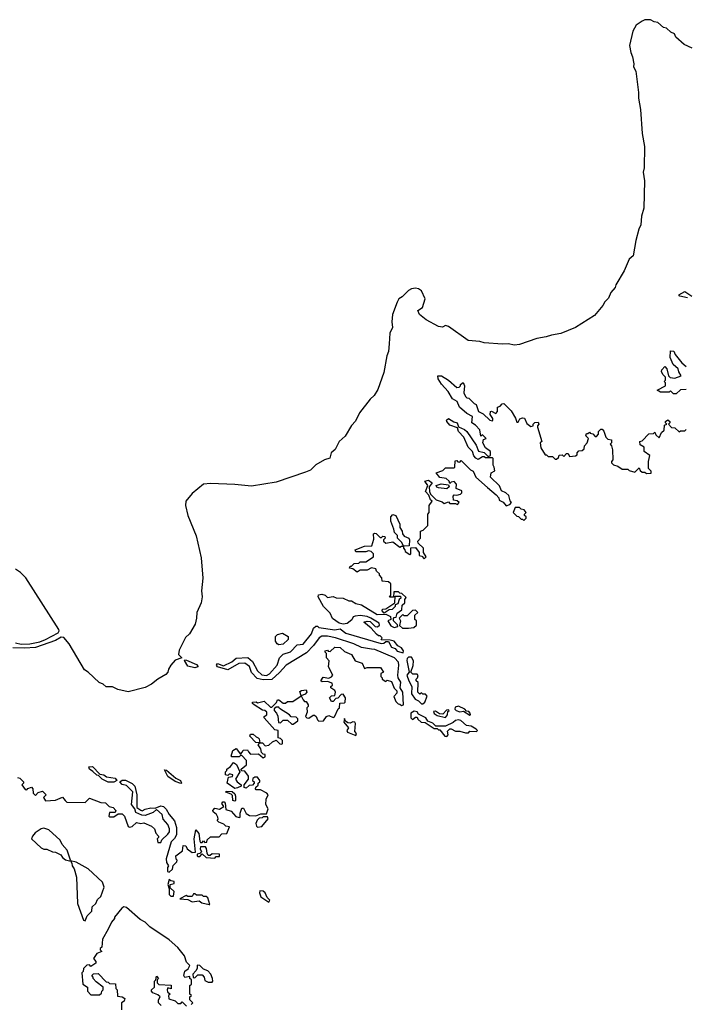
# Model space of a CAD drawing. Extents: x 2470790 to 2659118, y 702284 to 849036.
# Tile 114 of 154: x 2563684 to 2568359, y 794674 to 801585. Entities that reach past the tile are written whole.
import ezdxf

# ---------------------------------------------------------------- set-up
doc = ezdxf.new("R2010")
doc.units = 0

msp = doc.modelspace()

# ---------------------------------------------------------------- linework, layer by layer
at = {"layer": '0CON10XD'}
for points in [[(2568406.7, 801385), (2568351.6, 801411.6), (2568293.3, 801463.3), (2568282.5, 801485), (2568257.5, 801497.5), (2568226.9, 801525), (2568205, 801530.8), (2568166.9, 801565), (2568140.3, 801570.3), (2568115, 801585.3), (2568075, 801583.8), (2568056.7, 801575), (2568013.5, 801546.5), (2567990.3, 801505), (2567967.4, 801405), (2567976.2, 801355), (2567988.1, 801325), (2567996.9, 801275), (2567994.2, 801255), (2568010.3, 801225), (2568029.4, 801075), (2568029.2, 801035), (2568044.7, 800954.7), (2568055, 800787.5), (2568071.9, 800695), (2568068.8, 800545), (2568062.2, 800515), (2568071.9, 800455), (2568067.4, 800262.6), (2568051.9, 800205), (2568047.5, 800145), (2568032.5, 800115), (2568010.8, 800035), (2567991.9, 799928.1), (2567965, 799903.1), (2567928.4, 799821.6), (2567871.4, 799725), (2567866.5, 799705), (2567835, 799669.5), (2567819.7, 799630.3), (2567794.2, 799605.8), (2567780.4, 799579.6), (2567721, 799509), (2567586.4, 799423.6), (2567485, 799382.1), (2567419, 799371), (2567381.9, 799358.1), (2567315, 799348.4), (2567195, 799304.6), (2567160.3, 799299.7), (2567115, 799310.8), (2567075, 799307.4), (2566946.7, 799316.7), (2566915, 799325.8), (2566832.8, 799332.7), (2566695, 799432.5), (2566675, 799437.5), (2566653.6, 799426.4), (2566625, 799431.2), (2566539.5, 799479.5), (2566492.5, 799515), (2566480, 799545), (2566512.5, 799565), (2566532.5, 799625), (2566505, 799682), (2566485, 799696.4), (2566465, 799701.1), (2566435, 799695.9), (2566414.6, 799685), (2566370.9, 799639.1), (2566347.8, 799625), (2566335, 799602.9), (2566302.4, 799515), (2566296.8, 799465), (2566302.1, 799425), (2566283.5, 799385), (2566279.3, 799309.3), (2566273.8, 799256.2), (2566262.5, 799225), (2566242, 799108), (2566200.5, 798989.5), (2566173.6, 798946.4), (2566145, 798920.4), (2566071.8, 798825), (2566042.4, 798767.6), (2566014.5, 798735.5), (2565969.3, 798660.7), (2565927.1, 798625), (2565900.7, 798569.3), (2565872.7, 798545), (2565863.1, 798506.9), (2565825, 798495.3), (2565765, 798460.8), (2565726.3, 798423.7), (2565692, 798408), (2565485, 798340), (2565311.5, 798311.5), (2565195, 798322.5), (2565025, 798328.9), (2564975, 798323.8), (2564895, 798259.2), (2564851.4, 798205), (2564849.2, 798175), (2564864.7, 798105.3), (2564922.9, 797962.9), (2564958.6, 797808.6), (2564970.5, 797665), (2564960.3, 797575), (2564965.4, 797535), (2564958.1, 797491.9), (2564927.4, 797425), (2564926.5, 797385), (2564917.2, 797342.8), (2564876.7, 797273.3), (2564849.5, 797247.6), (2564847.5, 797244.5), (2564805, 797159.2), (2564800.2, 797130.2), (2564822, 797105), (2564775, 797088.2), (2564744.8, 797055.2), (2564729.7, 797025), (2564724.7, 797005), (2564711.4, 796988.6), (2564655, 796956.7), (2564609.7, 796920.3), (2564565, 796897.4), (2564445, 796868.2), (2564374.1, 796884.1), (2564335, 796902.5), (2564292.6, 796902.6), (2564271.1, 796921.1), (2564242.9, 796932.9), (2564165.4, 797005), (2564140.4, 797020.4), (2564030.7, 797205), (2563995, 797249.6), (2563975, 797251.5), (2563935, 797226.4), (2563795, 797179.2), (2563717.4, 797172.6), (2563635, 797175.4)], [(2568375, 799633.8), (2568320, 799645), (2568312.5, 799655), (2568355, 799676.7), (2568404, 799644)], [(2568365, 798990), (2568325, 798987.5), (2568295, 798960), (2568275, 798960), (2568255, 798980), (2568245, 798970), (2568185, 798970), (2568160, 798985), (2568220, 799015), (2568220, 799035), (2568210, 799045), (2568220, 799055), (2568220, 799075), (2568200, 799095), (2568192.5, 799115), (2568193, 799127), (2568215, 799150), (2568230, 799135), (2568240, 799085), (2568253, 799073), (2568285, 799070), (2568330, 799085), (2568313, 799113), (2568307.5, 799135), (2568272.5, 799165), (2568252.5, 799215), (2568255, 799260), (2568278.3, 799258.3), (2568287.5, 799235), (2568335, 799177.5), (2568365, 799150)], [(2565775, 796670), (2565785, 796660), (2565816.7, 796663.3), (2565840, 796695), (2565855, 796700), (2565885, 796687.5), (2565895, 796692.5), (2565921.7, 796748.3), (2565930, 796755), (2565931.7, 796788.3), (2565965, 796790), (2565970, 796795), (2565972.5, 796825), (2565955, 796850), (2565941.7, 796848.3), (2565918.3, 796821.7), (2565905, 796820), (2565885, 796800), (2565875, 796800), (2565860, 796825), (2565875, 796840), (2565898.3, 796841.7), (2565902.5, 796865), (2565896.4, 796876.4), (2565870, 796895), (2565870, 796905), (2565880, 796915), (2565878.3, 796928.3), (2565845, 796940), (2565808.3, 796938.3), (2565800, 796945), (2565815, 796970), (2565855, 796962.5), (2565875, 796972.5), (2565883.3, 796985), (2565853, 797043), (2565857.5, 797085), (2565840, 797105), (2565840, 797135), (2565830, 797145), (2565830, 797155), (2565845, 797160), (2565851.7, 797151.7), (2565865, 797150), (2565898.3, 797181.7), (2565935, 797177.5), (2565965, 797150), (2566015, 797130), (2566040, 797085), (2566088.3, 797068.3), (2566105, 797030), (2566125, 797037.5), (2566218.3, 797038.3), (2566240, 797005), (2566220, 796995), (2566220, 796975), (2566230, 796965), (2566230, 796955), (2566255, 796940), (2566265, 796950), (2566295, 796940), (2566313, 796893), (2566332.5, 796875), (2566331.7, 796858.3), (2566312.5, 796835), (2566325, 796800), (2566341.7, 796781.7), (2566355, 796780), (2566365, 796770), (2566380, 796775), (2566375.8, 796865), (2566355.6, 796895.6), (2566360, 796935), (2566343.3, 796965), (2566340, 796985), (2566347.8, 797055), (2566343.8, 797075), (2566316.7, 797105), (2566177.5, 797165), (2566155, 797167.1), (2566085, 797177.5), (2566030, 797205), (2565902.5, 797245), (2565845, 797258.9), (2565805, 797257.8), (2565787.1, 797245), (2565748.6, 797191.4), (2565698.1, 797141.9), (2565554.7, 797055.3), (2565508.2, 797001.8), (2565455, 796953.3), (2565395, 796951.9), (2565351.4, 796961.4), (2565311.8, 797001.8), (2565298.6, 797045), (2565265, 797069.4), (2565223.3, 797065), (2565145, 797020.6), (2565073.5, 797043.5), (2565066, 797055), (2565072.5, 797065), (2565115, 797050), (2565175, 797077.5), (2565205, 797103.3), (2565287.6, 797107.6), (2565319.5, 797079.5), (2565353.9, 797013.9), (2565385, 796985.7), (2565417.3, 796982.7), (2565437.6, 796992.4), (2565492.5, 797055), (2565510, 797105), (2565535, 797132.5), (2565585, 797146.7), (2565633, 797197), (2565675, 797202.5), (2565733.3, 797275), (2565747, 797313), (2565765, 797327.5), (2565775, 797327.5), (2565785, 797317.5), (2565897.1, 797302.9), (2565935, 797310), (2565975, 797279.2), (2566223, 797207), (2566241.7, 797208.3), (2566255, 797220), (2566275, 797220), (2566295, 797180), (2566320.5, 797170.5), (2566335, 797153.1), (2566378.3, 797141.7), (2566380, 797155), (2566366.4, 797176.4), (2566340.7, 797190.7), (2566315, 797222.5), (2566285, 797230), (2566223, 797233), (2566230, 797245), (2566215, 797260), (2566205, 797260), (2566190.7, 797270.7), (2566153, 797313), (2566100, 797355), (2566125, 797362.5), (2566145, 797360), (2566180, 797325), (2566197, 797323), (2566210, 797335), (2566208.3, 797348.3), (2566150, 797385), (2566125, 797396.7), (2566075, 797402.5), (2566040.7, 797399.3), (2566027, 797393), (2566016.4, 797373.6), (2565985, 797346.7), (2565955, 797342.5), (2565928.3, 797348.3), (2565880.7, 797380.7), (2565865, 797420), (2565817, 797467), (2565780, 797535), (2565781.7, 797548.3), (2565805, 797552.5), (2565830, 797545), (2565845, 797530), (2565885, 797536.7), (2565907, 797527), (2565955, 797523.8), (2565995, 797506.7), (2566015, 797506.2), (2566045, 797487.5), (2566085, 797476.7), (2566195, 797410), (2566255, 797412.5), (2566287.5, 797395), (2566290, 797375), (2566270, 797365), (2566290.7, 797330.7), (2566315, 797317.5), (2566340, 797325), (2566338.3, 797338.3), (2566310, 797365), (2566308.3, 797381.7), (2566315, 797390), (2566328.3, 797391.7), (2566335, 797420), (2566368.3, 797441.7), (2566370, 797475), (2566388.3, 797491.7), (2566390, 797515), (2566398.3, 797528.3), (2566368.3, 797558.3), (2566355, 797560), (2566345, 797570), (2566311.7, 797568.3), (2566308.3, 797531.7), (2566281.7, 797531.7), (2566290, 797545), (2566290, 797625), (2566275, 797640), (2566230, 797645), (2566227.5, 797667.5), (2566210, 797685), (2566210, 797695), (2566190, 797715), (2566185, 797730), (2566155, 797737.5), (2566125, 797720), (2566075, 797720), (2566055, 797707.5), (2566025, 797730), (2566000, 797735), (2566005, 797750), (2566015, 797750), (2566033, 797767), (2566065, 797770), (2566075, 797780), (2566115, 797780), (2566170, 797815), (2566170, 797835), (2566151.7, 797851.7), (2566135, 797857.5), (2566115, 797850), (2566045, 797850), (2566040, 797865), (2566105, 797890), (2566158.3, 797891.7), (2566171.7, 797938.3), (2566170, 797975), (2566175, 797980), (2566188.3, 797978.3), (2566215, 797950), (2566225, 797950), (2566235, 797960), (2566248.3, 797958.3), (2566250, 797945), (2566240, 797935), (2566240, 797925), (2566255, 797910), (2566305, 797920), (2566355, 797882.5), (2566365, 797890), (2566380, 797890), (2566367.5, 797915), (2566337.5, 797945), (2566337.5, 797965), (2566316.2, 797985), (2566310.7, 798009.3), (2566290, 798065), (2566291.2, 798095), (2566305, 798111.2), (2566325, 798103.8), (2566353.3, 798045), (2566355, 798020), (2566370, 797995), (2566372.5, 797975), (2566385, 797960), (2566416.4, 797946.4), (2566422.5, 797935), (2566418.3, 797891.7), (2566380, 797890), (2566380, 797875), (2566390, 797865), (2566391.7, 797851.7), (2566425, 797830), (2566430, 797835), (2566431.7, 797878.3), (2566465, 797880), (2566490, 797845), (2566490, 797825), (2566508.3, 797818.3), (2566525, 797800), (2566540, 797815), (2566520, 797845), (2566520, 797875), (2566481.7, 797911.7), (2566480, 797925), (2566500, 797945), (2566500, 797995), (2566518.3, 798001.7), (2566550, 798035), (2566550, 798115), (2566560, 798125), (2566560, 798175), (2566580, 798205), (2566570, 798215), (2566558.3, 798248.3), (2566533, 798273), (2566550, 798315), (2566530, 798345), (2566555, 798352.5), (2566580, 798335), (2566560, 798305), (2566562.5, 798272.5), (2566570, 798255), (2566610, 798215), (2566651.7, 798201.7), (2566665, 798190), (2566695, 798200), (2566705, 798190), (2566745, 798190), (2566758.3, 798181.7), (2566770, 798195), (2566757, 798207), (2566731.7, 798211.7), (2566728.3, 798241.7), (2566735, 798250), (2566755, 798247.5), (2566780, 798255), (2566790, 798265), (2566788.3, 798278.3), (2566750, 798295), (2566752.5, 798325), (2566735, 798342.5), (2566715, 798340), (2566705, 798330), (2566700, 798345), (2566680, 798365), (2566635, 798372.5), (2566610, 798405), (2566655, 798420), (2566675, 798440), (2566735, 798440), (2566740, 798445), (2566741.7, 798488.3), (2566755, 798490), (2566761.7, 798481.7), (2566775, 798480), (2566785, 798490), (2566850, 798425), (2566870, 798415), (2566887.5, 798375), (2566970.7, 798300.7), (2567029.3, 798249.3), (2567048.3, 798228.3), (2567051.7, 798211.7), (2567079.3, 798199.3), (2567101.7, 798171.7), (2567127, 798183), (2567137.5, 798195), (2567128.3, 798208.3), (2567120, 798245), (2567097.5, 798265), (2567068, 798278), (2567055, 798312.5), (2566990, 798375), (2566996, 798404), (2567021.7, 798418.3), (2567017.5, 798445), (2567008.3, 798458.3), (2567010, 798505), (2567005, 798510), (2566955, 798510), (2566945, 798517.5), (2566935, 798517.5), (2566905, 798497.5), (2566887.7, 798507.7), (2566874.1, 798524.1), (2566863.6, 798553.6), (2566833.3, 798585), (2566803.8, 798655), (2566766.2, 798695), (2566760, 798720), (2566705, 798738.8), (2566683.3, 798765), (2566682.5, 798775), (2566695, 798786.7), (2566732.5, 798762.5), (2566756.7, 798755), (2566767, 798727), (2566808.3, 798708.3), (2566823.8, 798695), (2566889.7, 798599.7), (2566907, 798557), (2566947, 798547), (2566975, 798520), (2566990, 798525), (2566990, 798555), (2566955, 798580), (2566937.5, 798615), (2566941.7, 798638.3), (2566960, 798645), (2566935, 798670), (2566921.7, 798661.7), (2566916.1, 798706.1), (2566885, 798740), (2566860, 798755), (2566865, 798800), (2566825, 798820), (2566772.5, 798865), (2566757.5, 798905), (2566723.6, 798923.6), (2566693.3, 798975), (2566646, 799026), (2566622.5, 799065), (2566620, 799085), (2566646.1, 799086.1), (2566695, 799053.8), (2566755, 799002.5), (2566770, 799005), (2566780, 799015), (2566780, 799025), (2566798.3, 799038.3), (2566807.5, 799015), (2566802.5, 798965), (2566815, 798940), (2566825, 798930), (2566838.3, 798928.3), (2566875, 798890), (2566890, 798885), (2566907.5, 798835), (2566938, 798818), (2566985, 798773.3), (2567005, 798770), (2567007.5, 798775), (2567006.7, 798786.7), (2566987.5, 798815), (2566990, 798835), (2566997, 798837), (2567028.3, 798821.7), (2567040, 798835), (2567040, 798865), (2567058.3, 798871.7), (2567071.7, 798888.3), (2567085, 798890), (2567135, 798840), (2567167, 798787), (2567175, 798760), (2567185, 798760), (2567197, 798783), (2567215, 798790), (2567228.3, 798788.3), (2567245, 798750), (2567275, 798730), (2567290, 798735), (2567290, 798745), (2567301.7, 798758.3), (2567325, 798760), (2567330, 798745), (2567320, 798735), (2567320, 798725), (2567350, 798625), (2567340, 798615), (2567345, 798580), (2567375, 798530), (2567385, 798530), (2567395, 798520), (2567425, 798520), (2567445, 798500), (2567455, 798500), (2567468.3, 798511.7), (2567471.7, 798528.3), (2567495, 798530), (2567505, 798520), (2567525, 798540), (2567535, 798540), (2567545, 798520), (2567587, 798523), (2567598.3, 798531.7), (2567600, 798545), (2567611.7, 798558.3), (2567635, 798560), (2567648.3, 798571.7), (2567650, 798595), (2567670, 798615), (2567680, 798645), (2567660, 798665), (2567665, 798680), (2567675, 798680), (2567685, 798690), (2567691.7, 798681.7), (2567708.3, 798678.3), (2567725, 798660), (2567735, 798660), (2567750, 798675), (2567750, 798695), (2567765, 798710), (2567775, 798710), (2567787, 798697), (2567800, 798655), (2567815, 798640), (2567840, 798635), (2567840, 798615), (2567830, 798605), (2567840, 798595), (2567847.5, 798565), (2567850, 798495), (2567840, 798485), (2567840, 798475), (2567855, 798460), (2567885, 798450), (2567915, 798430)], [(2567915, 798430), (2567955, 798430), (2567965, 798420), (2568005, 798410), (2568035, 798440), (2568041.7, 798421.7), (2568055, 798410), (2568075, 798410), (2568085, 798400), (2568118.3, 798401.7), (2568120, 798415), (2568100, 798435), (2568100, 798485), (2568110, 798525), (2568070, 798555), (2568070, 798585), (2568041.7, 798601.7), (2568040, 798625), (2568055, 798630), (2568101.7, 798678.3), (2568135, 798680), (2568145, 798690), (2568151.7, 798671.7), (2568175, 798650), (2568191.7, 798688.3), (2568210, 798705), (2568211.7, 798738.3), (2568230, 798745), (2568220, 798755), (2568220, 798765), (2568235, 798777.5), (2568250, 798765), (2568250, 798755), (2568240, 798745), (2568261.7, 798721.7), (2568285, 798720), (2568315, 798692.5), (2568325, 798700), (2568355, 798700), (2568365, 798707.5)], [(2566685, 798292.5), (2566625, 798300), (2566614.1, 798304.1), (2566610, 798315), (2566645, 798327.5), (2566695, 798320), (2566700, 798305), (2566685, 798292.5)], [(2567225, 798070), (2567240, 798085), (2567240, 798095), (2567230, 798105), (2567230, 798115), (2567240, 798125), (2567227.5, 798145), (2567205, 798150), (2567195, 798160), (2567165, 798160), (2567150, 798125), (2567175, 798100), (2567188.3, 798098.3), (2567205, 798080), (2567215, 798080), (2567225, 798070)], [(2563655, 797210.4), (2563695, 797202.5), (2563756.5, 797203.5), (2563825, 797218.9), (2563864.7, 797235.3), (2563955, 797280.6), (2563961.8, 797295), (2563959.2, 797305), (2563726.8, 797666.8), (2563689.2, 797705), (2563655, 797728.8)], [(2566245, 797420), (2566230, 797435), (2566231.7, 797448.3), (2566255, 797450), (2566318.3, 797491.7), (2566321.7, 797538.3), (2566358.3, 797538.3), (2566360, 797525), (2566350, 797515), (2566340, 797485), (2566321.7, 797478.3), (2566320, 797465), (2566300, 797445), (2566278.3, 797441.7), (2566245, 797420)], [(2566373, 797313), (2566415, 797313.3), (2566451.7, 797318.3), (2566470, 797335), (2566470, 797365), (2566460, 797375), (2566460, 797405), (2566480, 797425), (2566465, 797440), (2566442.5, 797437.5), (2566405, 797400), (2566385, 797400), (2566375, 797410), (2566350, 797385), (2566357.5, 797365), (2566351.7, 797331.7), (2566373, 797313)], [(2565505, 797197.5), (2565493.3, 797203.3), (2565481.7, 797221.7), (2565480, 797255), (2565495, 797270), (2565529.3, 797279.3), (2565570, 797255), (2565570, 797235), (2565535, 797202.5), (2565505, 797197.5)], [(2564915, 797035.5), (2564865, 797047.8), (2564842.3, 797087.7), (2564845, 797092.5), (2564855, 797089.2), (2564925, 797060), (2564938.8, 797045), (2564935, 797042), (2564915, 797035.5)], [(2566515, 796782.5), (2566530, 796795), (2566547, 796837), (2566535, 796850), (2566515, 796850), (2566505, 796860), (2566495, 796850), (2566480, 796865), (2566481.7, 796931.7), (2566467.5, 796945), (2566467.5, 796955), (2566477.5, 796965), (2566481.7, 796981.7), (2566475, 796990), (2566445, 796990), (2566430, 797005), (2566447, 797053), (2566450, 797085), (2566435, 797110), (2566415, 797110), (2566405, 797100), (2566403.9, 797086.1), (2566420, 797005), (2566402.5, 796985), (2566416, 796945), (2566438.8, 796905), (2566435, 796852.5), (2566462.5, 796815), (2566484.1, 796804.1), (2566505, 796782.5), (2566515, 796782.5)], [(2563670, 796265), (2563685, 796260), (2563710, 796235), (2563710, 796225), (2563700, 796215), (2563721.7, 796181.7), (2563735, 796180), (2563741.7, 796188.3), (2563768.3, 796198.3), (2563777, 796187), (2563780, 796155), (2563795, 796140), (2563815, 796160), (2563845, 796170), (2563870, 796145), (2563852.5, 796125), (2563865, 796102.5), (2563935, 796107.5), (2563985, 796127.5), (2564002.5, 796105), (2564015, 796092.5), (2564145, 796090), (2564175, 796120), (2564255, 796090), (2564287, 796087), (2564313, 796063), (2564340, 796055), (2564360, 796035), (2564355, 796020), (2564315, 796020), (2564310, 795995), (2564315, 795990), (2564345, 795990), (2564375, 796010), (2564405, 796010), (2564420, 795995), (2564445, 795922.5), (2564455, 795917.5), (2564475, 795922.5), (2564505, 795950), (2564535, 795943.3), (2564555, 795947.5), (2564610, 795925), (2564630, 795905), (2564640, 795875), (2564660, 795855), (2564660, 795845), (2564650, 795835), (2564655, 795810), (2564675, 795810), (2564681.7, 795828.3), (2564725, 795867.5), (2564736.2, 795885), (2564736.2, 795905), (2564725.7, 795935), (2564692.7, 795972.7), (2564685.8, 796005), (2564645, 796040), (2564620.6, 796019.4), (2564565, 795999.2), (2564541.2, 796001.2), (2564499.3, 796019.3), (2564492, 796045), (2564470, 796075), (2564478, 796165), (2564435, 796209.2), (2564405, 796215.5), (2564387.5, 796235), (2564403.7, 796246.3), (2564426.2, 796246.2), (2564475, 796224.2), (2564493.1, 796205), (2564506.4, 796145), (2564505.9, 796055.9), (2564535, 796036.2), (2564545, 796031.2), (2564565, 796043.1), (2564605, 796052.9), (2564635, 796050), (2564675, 796067.1), (2564695, 796063.1), (2564713.4, 796043.4), (2564734.3, 796005), (2564771.5, 795961.5), (2564786.2, 795915), (2564786.2, 795863.8), (2564771.9, 795838.1), (2564748.8, 795815), (2564712, 795695), (2564715, 795670), (2564730, 795645), (2564722.5, 795635), (2564722.5, 795605), (2564735, 795600), (2564758.3, 795621.7), (2564761.7, 795648.3), (2564787, 795673), (2564790, 795685), (2564783, 795693), (2564780, 795715), (2564828.3, 795751.7), (2564831.7, 795788.3), (2564850, 795785), (2564860, 795765), (2564895, 795740), (2564918.3, 795741.7), (2564910, 795835), (2564921.7, 795898.3), (2564941.7, 795871.7), (2564948.3, 795818.3), (2564955, 795810), (2564965, 795810), (2564975, 795820), (2564985, 795810), (2564998.3, 795811.7), (2565001.7, 795828.3), (2565025, 795850), (2565085, 795850), (2565105, 795870), (2565138.3, 795871.7), (2565158.3, 795918.3), (2565133, 795923), (2565118.3, 795938.3), (2565081.7, 795951.7), (2565070, 795965), (2565077, 795973), (2565076.7, 795986.7), (2565067.5, 796005), (2565042.5, 796025), (2565040, 796035), (2565055, 796050), (2565086.4, 796043.6), (2565118.3, 796061.7), (2565103, 796083), (2565110, 796095), (2565120, 796095), (2565127.5, 796085), (2565131.7, 796041.7), (2565168.3, 796028.3), (2565201.7, 795991.7), (2565225, 795983.8), (2565231.7, 795988.3), (2565232.5, 796015), (2565245, 796050), (2565255, 796050), (2565273.6, 796013.6), (2565298.3, 795998.3), (2565343, 795997), (2565378.3, 796011.7), (2565418.3, 796011.7), (2565430, 796045), (2565412.5, 796075), (2565416.2, 796113.8), (2565430, 796145), (2565420, 796155), (2565375, 796180), (2565345, 796180), (2565340, 796185), (2565341.7, 796198.3), (2565358.3, 796211.7), (2565360, 796225), (2565370, 796235), (2565370, 796245), (2565355, 796267.5), (2565335, 796267.5), (2565321.7, 796258.3), (2565320, 796245), (2565330, 796235), (2565330, 796225), (2565318.3, 796211.7), (2565295, 796210), (2565275, 796190), (2565260, 796195), (2565260, 796215), (2565290, 796255), (2565290, 796275), (2565265, 796310), (2565241.7, 796311.7), (2565240, 796325), (2565276.2, 796353.8), (2565277.5, 796385), (2565245, 796420), (2565235, 796420), (2565225, 796410), (2565175, 796410), (2565170, 796415), (2565180, 796455), (2565205, 796470), (2565235, 796430), (2565250, 796445), (2565253, 796457), (2565285, 796460), (2565290, 796445), (2565305, 796430), (2565361.7, 796431.7), (2565393, 796403), (2565408.3, 796411.7), (2565408.3, 796428.3), (2565395, 796430), (2565381.7, 796441.7), (2565377, 796467), (2565360, 796495), (2565370, 796510), (2565341.7, 796511.7), (2565300, 796555), (2565305, 796570), (2565325, 796570), (2565345, 796550), (2565360, 796545), (2565367, 796537), (2565370, 796510), (2565388.3, 796508.3), (2565408.3, 796488.3), (2565435, 796492.5), (2565460, 796515), (2565485, 796527.5), (2565511.7, 796501.7), (2565525, 796500), (2565530, 796505), (2565530, 796525), (2565515, 796540), (2565500, 796545), (2565500, 796595), (2565475, 796600), (2565400, 796685), (2565400, 796695), (2565420, 796705), (2565420, 796725), (2565407, 796737), (2565388.3, 796738.3), (2565330, 796775), (2565320, 796785), (2565320, 796795), (2565345, 796797.5), (2565355, 796790), (2565401.7, 796801.7), (2565445, 796760), (2565455, 796760), (2565488.3, 796791.7), (2565495, 796810), (2565505, 796810), (2565535, 796787.5), (2565551.7, 796788.3), (2565565, 796800), (2565601.7, 796798.3), (2565660, 796840), (2565651.7, 796868.3), (2565663, 796877), (2565695, 796880), (2565700, 796865), (2565689.3, 796850.7), (2565660, 796840), (2565675, 796810), (2565685, 796800), (2565695, 796800), (2565710, 796775), (2565710, 796765), (2565700, 796755), (2565702.5, 796725), (2565692.5, 796695), (2565700, 796685), (2565715, 796683.3), (2565745, 796702.5), (2565755, 796702.5), (2565767.5, 796695), (2565775, 796670)], [(2565605, 796640), (2565637, 796663), (2565637, 796677), (2565625, 796690), (2565591.7, 796691.7), (2565580, 796705), (2565510, 796750), (2565505, 796760), (2565485, 796760), (2565471.7, 796748.3), (2565472.5, 796735), (2565488.3, 796718.3), (2565497, 796697), (2565501.7, 796651.7), (2565515, 796650), (2565535, 796667.5), (2565565, 796667.5), (2565595, 796640), (2565605, 796640)], [(2566685, 796552.5), (2566692.5, 796565), (2566688.3, 796591.7), (2566705, 796607.5), (2566715, 796607.5), (2566745, 796590), (2566775, 796590), (2566815, 796580), (2566835, 796580), (2566845, 796590), (2566891.7, 796588.3), (2566900, 796595), (2566890, 796605), (2566855, 796626), (2566821.7, 796631.7), (2566782.5, 796665), (2566765, 796669.4), (2566745, 796666.9), (2566727.9, 796652.1), (2566675, 796626.2), (2566607, 796627), (2566585, 796646), (2566550, 796660), (2566536.2, 796685), (2566485, 796710), (2566475, 796727.5), (2566455, 796732.5), (2566431.7, 796718.3), (2566430, 796685), (2566443, 796673), (2566465, 796690), (2566475, 796690), (2566480, 796675), (2566503, 796653), (2566531.7, 796651.7), (2566595, 796610), (2566615, 796610), (2566625, 796600), (2566635, 796600), (2566670, 796555), (2566685, 796552.5)], [(2566675, 796687.5), (2566687.5, 796705), (2566691.7, 796728.3), (2566700, 796735), (2566695, 796740), (2566681.7, 796738.3), (2566655, 796710), (2566633, 796713), (2566605, 796732.5), (2566590.7, 796729.3), (2566594.2, 796715), (2566615, 796701.2), (2566675, 796687.5)], [(2566845, 796702.5), (2566850, 796705), (2566848.3, 796718.3), (2566838.3, 796728.3), (2566821.7, 796731.7), (2566810, 796745), (2566765, 796767.5), (2566741.7, 796758.3), (2566740, 796745), (2566750, 796735), (2566775, 796727.5), (2566801.7, 796731.7), (2566845, 796702.5)], [(2566045, 796560), (2566050, 796575), (2566038.3, 796588.3), (2566042.5, 796645), (2566037.5, 796655), (2566025, 796657.5), (2566005, 796647.5), (2565988.3, 796648.3), (2565971.7, 796661.7), (2565965, 796680), (2565960, 796655), (2565992.5, 796615), (2565982.5, 796595), (2565987.5, 796585), (2566045, 796560)], [(2565195, 796187.5), (2565142.5, 796225), (2565151.7, 796268.3), (2565178.3, 796271.7), (2565180, 796285), (2565165, 796290), (2565155, 796290), (2565145, 796280), (2565130, 796285), (2565130, 796305), (2565140, 796315), (2565140, 796325), (2565165, 796342.5), (2565185, 796370), (2565206.1, 796356.1), (2565230, 796305), (2565200, 796255), (2565212.5, 796235), (2565240, 796215), (2565240, 796205), (2565215, 796193.3), (2565195, 796187.5)], [(2564305, 796231.8), (2564264, 796254), (2564238.8, 796278.8), (2564225, 796282.9), (2564198.9, 796308.9), (2564173.4, 796323.4), (2564169.3, 796340.7), (2564195, 796342.7), (2564248, 796288), (2564275, 796283.6), (2564295, 796270), (2564355, 796261.4), (2564366.2, 796245), (2564345, 796233.5), (2564305, 796231.8)], [(2564815, 796222.5), (2564775, 796237.5), (2564725, 796273.3), (2564700.7, 796319.3), (2564715, 796316.7), (2564781.2, 796261.2), (2564812.5, 796245), (2564820, 796225), (2564815, 796222.5)], [(2565195, 796100), (2565180, 796105), (2565178.3, 796138.3), (2565168.3, 796148.3), (2565131.7, 796161.7), (2565135, 796170), (2565177, 796167), (2565195, 796150), (2565200, 796135), (2565200, 796105), (2565195, 796100)], [(2565355, 795917.5), (2565385, 795922.5), (2565430, 795975), (2565425, 795990), (2565395, 795990), (2565387, 795983), (2565365, 795980), (2565353, 795967), (2565343, 795943), (2565347.5, 795925), (2565355, 795917.5)], [(2564035, 795680), (2564040, 795685), (2564017.5, 795755), (2563982.5, 795795), (2563967.5, 795825), (2563888.8, 795898.8), (2563855, 795909.2), (2563835, 795905.7), (2563792.2, 795877.8), (2563773.3, 795855), (2563767.5, 795835), (2563835, 795772.5), (2563855, 795762.5), (2563875, 795762.5), (2563913.6, 795743.6), (2563935, 795742.5), (2563973, 795723), (2563984.1, 795704.1), (2564005, 795686.7), (2564035, 795680)], [(2565055, 795700), (2565065, 795710), (2565088.3, 795711.7), (2565088.3, 795728.3), (2565035, 795730), (2565021.7, 795718.3), (2565008.3, 795718.3), (2565000, 795735), (2564997, 795767), (2564988.3, 795778.3), (2564955, 795780), (2564952.5, 795765), (2564960, 795745), (2564948.3, 795731.7), (2564931.7, 795728.3), (2564930, 795715), (2564935, 795710), (2564948.3, 795711.7), (2564965, 795730), (2564993, 795703), (2565055, 795700)], [(2564145, 795260), (2564157.5, 795295), (2564191.7, 795328.3), (2564193, 795357), (2564218.3, 795381.7), (2564230.7, 795409.3), (2564255, 795430), (2564276.7, 795495), (2564265, 795530), (2564165, 795623.8), (2564081.7, 795671.7), (2564040, 795680), (2564050, 795665), (2564052.5, 795645), (2564067.5, 795625), (2564083.8, 795565), (2564090.7, 795380.7), (2564132.5, 795265), (2564145, 795260)], [(2564745, 795432), (2564765, 795432.5), (2564770, 795465), (2564741.7, 795491.7), (2564740, 795515), (2564768.3, 795521.7), (2564770, 795535), (2564745, 795540), (2564735, 795550), (2564723.8, 795515), (2564733, 795483), (2564734.3, 795445), (2564745, 795432)], [(2565015, 795373.3), (2565020, 795375), (2565005, 795420), (2564995, 795430), (2564975, 795430), (2564965, 795440), (2564925, 795440), (2564915, 795450), (2564905, 795450), (2564895, 795430), (2564865, 795430), (2564852.5, 795437.5), (2564810, 795415), (2564865, 795410), (2564896.4, 795393.6), (2564945, 795400), (2564962.5, 795385), (2565015, 795373.3)], [(2565435, 795390), (2565440, 795405), (2565423, 795423), (2565407.5, 795455), (2565395, 795466.7), (2565370.7, 795469.3), (2565367.5, 795455), (2565377, 795427), (2565435, 795390)], [(2564888.3, 794671.7), (2564900, 794685), (2564880, 794705), (2564880, 794725), (2564890, 794735), (2564880, 794745), (2564880, 794805), (2564890, 794815), (2564890, 794845), (2564880, 794855), (2564878.3, 794868.3), (2564845, 794862.5), (2564837.5, 794875), (2564843, 794907), (2564868.3, 794921.7), (2564880, 794945), (2564855, 794970), (2564842.5, 795015), (2564795, 795073.3), (2564735, 795126.7), (2564597.7, 795217.7), (2564565, 795250), (2564529.5, 795269.5), (2564435, 795353.3), (2564415, 795357.5), (2564400.7, 795349.3), (2564350, 795285), (2564350, 795275), (2564329.3, 795250.7), (2564305, 795200), (2564265, 795130), (2564260, 795075), (2564250, 795065), (2564250, 795055), (2564260, 795045), (2564225, 795030), (2564202.5, 794995), (2564220, 794975), (2564218.3, 794961.7), (2564185, 794940), (2564175, 794950), (2564155, 794947.5), (2564132.5, 794925), (2564130, 794905), (2564120, 794895), (2564127.5, 794815), (2564160, 794795), (2564160, 794765), (2564185, 794740), (2564245, 794740), (2564258.3, 794751.7), (2564260, 794765), (2564270, 794775), (2564270, 794795), (2564220.7, 794830.7), (2564200, 794855), (2564200, 794865), (2564190, 794875), (2564201.7, 794888.3), (2564235, 794890), (2564291.7, 794831.7), (2564305, 794830), (2564315, 794820), (2564358.3, 794818.3), (2564360, 794785), (2564370, 794775), (2564371.7, 794731.7), (2564405, 794726.7), (2564422.5, 794715), (2564417.5, 794695), (2564400, 794685), (2564400, 794635)], [(2565008.3, 794828.3), (2565035, 794830), (2565040, 794835), (2565037.5, 794855), (2565027.5, 794885), (2565005, 794907.5), (2564975, 794920), (2564950, 794945), (2564931.7, 794948.3), (2564930, 794925), (2564921.7, 794908.3), (2564900, 794885), (2564901.7, 794861.7), (2564915, 794860), (2564935, 794880), (2564965, 794880), (2564980, 794865), (2564985, 794840), (2565008.3, 794828.3)], [(2564677.5, 794665), (2564660, 794685), (2564660, 794705), (2564670, 794725), (2564655, 794740), (2564620, 794755), (2564610, 794765), (2564610, 794775), (2564630, 794795), (2564630, 794835), (2564640, 794845), (2564645, 794870), (2564660, 794855), (2564650, 794845), (2564650, 794825), (2564661.7, 794811.7), (2564748.3, 794808.3), (2564748.3, 794781.7), (2564725, 794790), (2564720, 794775), (2564721.7, 794761.7), (2564740, 794745), (2564730, 794735), (2564731.7, 794711.7), (2564777, 794697), (2564795, 794680), (2564815, 794680), (2564825, 794690), (2564855, 794660)]]:
    msp.add_lwpolyline(points, dxfattribs=at)

doc.saveas('drawing.dxf')
